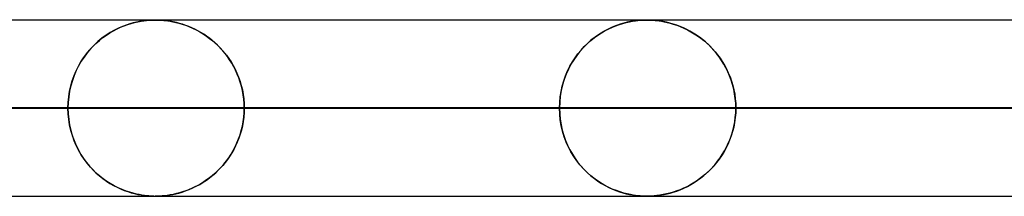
# Model space of a CAD drawing. Header units: millimetres. Extents: x -635 to 635, y -772 to 772.
# Tile 4 of 44: x -342 to -286, y 761 to 772. Entities that reach past the tile are written whole.
import ezdxf

# ---------------------------------------------------------------- set-up
doc = ezdxf.new("R2010")
doc.units = ezdxf.units.MM
doc.layers.add('HIDDEN', color=7, linetype='Continuous')
doc.layers.add('THICK', color=7, linetype='Continuous')

msp = doc.modelspace()

# ---------------------------------------------------------------- linework, layer by layer
at = {"layer": 'HIDDEN'}
for p, q in [((-551.5, 771.49), (0, 771.49)), ((-269.389, 771.48), (-528.675, 771.48)), ((-336.276, 770.874), (-336.073, 770.979)), ((-335.994, 771.016), (-336.224, 770.901)), ((-336.073, 770.979), (-335.871, 771.072)), ((-335.771, 771.114), (-335.994, 771.016)), ((-335.871, 771.072), (-335.67, 771.154)), ((-335.555, 771.196), (-335.771, 771.114)), ((-335.67, 771.154), (-335.47, 771.225)), ((-335.349, 771.264), (-335.555, 771.196)), ((-335.47, 771.225), (-335.274, 771.286)), ((-335.154, 771.319), (-335.349, 771.264)), ((-335.274, 771.286), (-335.08, 771.338)), ((-334.973, 771.363), (-335.154, 771.319)), ((-335.08, 771.338), (-334.892, 771.38)), ((-334.806, 771.397), (-334.973, 771.363)), ((-334.892, 771.38), (-334.716, 771.413)), ((-334.655, 771.422), (-334.806, 771.397)), ((-334.716, 771.413), (-334.557, 771.437)), ((-334.514, 771.442), (-334.655, 771.422)), ((-334.557, 771.437), (-334.414, 771.454)), ((-334.382, 771.457), (-334.514, 771.442)), ((-334.414, 771.454), (-334.287, 771.465)), ((-334.26, 771.467), (-334.382, 771.457)), ((-334.287, 771.465), (-334.173, 771.473)), ((-334.153, 771.474), (-334.26, 771.467)), ((-334.173, 771.473), (-334.072, 771.477)), ((-334.06, 771.478), (-334.153, 771.474)), ((-334.072, 771.477), (-333.982, 771.479)), ((-333.978, 771.479), (-334.06, 771.478)), ((-333.982, 771.479), (-333.899, 771.48)), ((-333.9, 771.48), (-333.978, 771.479)), ((-333.822, 771.479), (-333.9, 771.48)), ((-333.899, 771.48), (-333.817, 771.479)), ((-333.738, 771.477), (-333.822, 771.479)), ((-333.817, 771.479), (-333.731, 771.477)), ((-333.642, 771.473), (-333.738, 771.477)), ((-333.731, 771.477), (-333.636, 771.473)), ((-333.527, 771.466), (-333.642, 771.473)), ((-333.636, 771.473), (-333.532, 771.466)), ((-333.532, 771.466), (-333.424, 771.457)), ((-333.391, 771.454), (-333.527, 771.466)), ((-333.424, 771.457), (-333.314, 771.446)), ((-333.238, 771.436), (-333.391, 771.454)), ((-333.314, 771.446), (-333.194, 771.43)), ((-333.07, 771.411), (-333.238, 771.436)), ((-333.194, 771.43), (-333.059, 771.409)), ((-332.894, 771.378), (-333.07, 771.411)), ((-333.059, 771.409), (-332.91, 771.381)), ((-332.91, 771.381), (-332.749, 771.346)), ((-332.717, 771.338), (-332.894, 771.378)), ((-332.749, 771.346), (-332.576, 771.302)), ((-332.54, 771.292), (-332.717, 771.338)), ((-332.576, 771.302), (-332.394, 771.248)), ((-332.365, 771.239), (-332.54, 771.292)), ((-332.394, 771.248), (-332.202, 771.184)), ((-332.189, 771.179), (-332.365, 771.239)), ((-332.202, 771.184), (-332.002, 771.107)), ((-332.015, 771.112), (-332.189, 771.179)), ((-331.842, 771.039), (-332.015, 771.112)), ((-332.002, 771.107), (-331.797, 771.018)), ((-331.67, 770.958), (-331.842, 771.039)), ((-331.797, 771.018), (-331.593, 770.919)), ((-331.5, 770.87), (-331.67, 770.958)), ((-308.273, 770.966), (-308.517, 770.836)), ((-308.441, 770.878), (-308.237, 770.983)), ((-308.035, 771.076), (-308.273, 770.966)), ((-308.237, 770.983), (-308.034, 771.077)), ((-307.805, 771.169), (-308.035, 771.076)), ((-308.034, 771.077), (-307.833, 771.158)), ((-307.833, 771.158), (-307.634, 771.229)), ((-307.586, 771.244), (-307.805, 771.169)), ((-307.634, 771.229), (-307.438, 771.289)), ((-307.38, 771.306), (-307.586, 771.244)), ((-307.438, 771.289), (-307.246, 771.34)), ((-307.188, 771.354), (-307.38, 771.306)), ((-307.246, 771.34), (-307.059, 771.382)), ((-307.013, 771.391), (-307.188, 771.354)), ((-307.059, 771.382), (-306.885, 771.414)), ((-306.857, 771.418), (-307.013, 771.391)), ((-306.885, 771.414), (-306.726, 771.437)), ((-306.718, 771.438), (-306.857, 771.418)), ((-306.726, 771.437), (-306.584, 771.454)), ((-306.587, 771.454), (-306.718, 771.438)), ((-306.461, 771.465), (-306.587, 771.454)), ((-306.584, 771.454), (-306.458, 771.465)), ((-306.346, 771.473), (-306.461, 771.465)), ((-306.458, 771.465), (-306.346, 771.473)), ((-306.245, 771.477), (-306.346, 771.473)), ((-306.346, 771.473), (-306.246, 771.477)), ((-306.246, 771.477), (-306.157, 771.479)), ((-306.157, 771.479), (-306.245, 771.477)), ((-306.075, 771.48), (-306.157, 771.479)), ((-306.157, 771.479), (-306.074, 771.48)), ((-305.993, 771.479), (-306.075, 771.48)), ((-306.074, 771.48), (-305.994, 771.479)), ((-305.994, 771.479), (-305.909, 771.477)), ((-305.904, 771.477), (-305.993, 771.479)), ((-305.909, 771.477), (-305.815, 771.473)), ((-305.8, 771.472), (-305.904, 771.477)), ((-305.815, 771.473), (-305.712, 771.467)), ((-305.673, 771.464), (-305.8, 771.472)), ((-305.712, 771.467), (-305.605, 771.458)), ((-305.522, 771.449), (-305.673, 771.464)), ((-305.605, 771.458), (-305.496, 771.446)), ((-305.35, 771.427), (-305.522, 771.449)), ((-305.496, 771.446), (-305.377, 771.431)), ((-305.377, 771.431), (-305.243, 771.41)), ((-305.162, 771.396), (-305.35, 771.427)), ((-305.243, 771.41), (-305.095, 771.383)), ((-304.967, 771.356), (-305.162, 771.396)), ((-305.095, 771.383), (-304.935, 771.349)), ((-304.774, 771.308), (-304.967, 771.356)), ((-304.935, 771.349), (-304.763, 771.305)), ((-304.581, 771.252), (-304.774, 771.308)), ((-304.763, 771.305), (-304.581, 771.252)), ((-304.389, 771.188), (-304.581, 771.252)), ((-304.581, 771.252), (-304.39, 771.189)), ((-304.39, 771.189), (-304.191, 771.113)), ((-304.199, 771.116), (-304.389, 771.188)), ((-304.01, 771.036), (-304.199, 771.116)), ((-304.191, 771.113), (-303.987, 771.025)), ((-303.823, 770.947), (-304.01, 771.036)), ((-303.987, 771.025), (-303.783, 770.927)), ((-336.932, 770.443), (-337.16, 770.254)), ((-337.076, 770.326), (-336.88, 770.482)), ((-336.695, 770.616), (-336.932, 770.443)), ((-336.88, 770.482), (-336.68, 770.626)), ((-336.458, 770.768), (-336.695, 770.616)), ((-336.68, 770.626), (-336.478, 770.756)), ((-336.478, 770.756), (-336.276, 770.874)), ((-336.224, 770.901), (-336.458, 770.768)), ((-331.593, 770.919), (-331.395, 770.811)), ((-331.332, 770.775), (-331.5, 770.87)), ((-331.395, 770.811), (-331.202, 770.695)), ((-331.167, 770.672), (-331.332, 770.775)), ((-331.202, 770.695), (-331.015, 770.571)), ((-331.004, 770.563), (-331.167, 770.672)), ((-331.015, 770.571), (-330.834, 770.438)), ((-330.844, 770.445), (-331.004, 770.563)), ((-330.687, 770.321), (-330.844, 770.445)), ((-330.834, 770.438), (-330.66, 770.298)), ((-309.248, 770.327), (-309.05, 770.485)), ((-309.011, 770.515), (-309.244, 770.331)), ((-309.05, 770.485), (-308.849, 770.629)), ((-308.766, 770.685), (-309.011, 770.515)), ((-308.849, 770.629), (-308.645, 770.76)), ((-308.517, 770.836), (-308.766, 770.685)), ((-308.645, 770.76), (-308.441, 770.878)), ((-303.638, 770.85), (-303.823, 770.947)), ((-303.783, 770.927), (-303.585, 770.82)), ((-303.456, 770.744), (-303.638, 770.85)), ((-303.585, 770.82), (-303.393, 770.706)), ((-303.276, 770.63), (-303.456, 770.744)), ((-303.393, 770.706), (-303.206, 770.582)), ((-303.1, 770.507), (-303.276, 770.63)), ((-303.206, 770.582), (-303.025, 770.451)), ((-302.928, 770.375), (-303.1, 770.507)), ((-303.025, 770.451), (-302.85, 770.312)), ((-337.577, 769.841), (-337.765, 769.618)), ((-337.633, 769.778), (-337.454, 769.973)), ((-337.375, 770.054), (-337.577, 769.841)), ((-337.454, 769.973), (-337.268, 770.156)), ((-337.16, 770.254), (-337.375, 770.054)), ((-337.268, 770.156), (-337.076, 770.326)), ((-330.533, 770.188), (-330.687, 770.321)), ((-330.66, 770.298), (-330.491, 770.151)), ((-330.383, 770.048), (-330.533, 770.188)), ((-330.491, 770.151), (-330.33, 769.996)), ((-330.236, 769.9), (-330.383, 770.048)), ((-330.33, 769.996), (-330.175, 769.833)), ((-330.094, 769.743), (-330.236, 769.9)), ((-330.175, 769.833), (-330.027, 769.664)), ((-309.673, 769.925), (-309.868, 769.704)), ((-309.808, 769.776), (-309.628, 769.973)), ((-309.464, 770.135), (-309.673, 769.925)), ((-309.628, 769.973), (-309.441, 770.157)), ((-309.244, 770.331), (-309.464, 770.135)), ((-309.441, 770.157), (-309.248, 770.327)), ((-302.759, 770.235), (-302.928, 770.375)), ((-302.85, 770.312), (-302.681, 770.166)), ((-302.594, 770.085), (-302.759, 770.235)), ((-302.681, 770.166), (-302.519, 770.012)), ((-302.435, 769.926), (-302.594, 770.085)), ((-302.519, 770.012), (-302.363, 769.85)), ((-302.28, 769.758), (-302.435, 769.926)), ((-302.363, 769.85), (-302.214, 769.681)), ((-338.119, 769.112), (-337.966, 769.347)), ((-337.94, 769.384), (-338.101, 769.14)), ((-337.966, 769.347), (-337.804, 769.569)), ((-337.765, 769.618), (-337.94, 769.384)), ((-337.804, 769.569), (-337.633, 769.778)), ((-329.957, 769.579), (-330.094, 769.743)), ((-330.027, 769.664), (-329.886, 769.487)), ((-329.825, 769.406), (-329.957, 769.579)), ((-329.886, 769.487), (-329.751, 769.3)), ((-329.699, 769.224), (-329.825, 769.406)), ((-329.751, 769.3), (-329.623, 769.105)), ((-310.295, 769.106), (-310.142, 769.343)), ((-310.051, 769.471), (-310.219, 769.227)), ((-310.142, 769.343), (-309.979, 769.566)), ((-309.868, 769.704), (-310.051, 769.471)), ((-309.979, 769.566), (-309.808, 769.776)), ((-302.131, 769.58), (-302.28, 769.758)), ((-302.214, 769.681), (-302.072, 769.504)), ((-301.988, 769.392), (-302.131, 769.58)), ((-302.072, 769.504), (-301.936, 769.318)), ((-301.852, 769.194), (-301.988, 769.392)), ((-301.936, 769.318), (-301.807, 769.123)), ((-338.391, 768.602), (-338.261, 768.864)), ((-338.248, 768.886), (-338.382, 768.62)), ((-338.261, 768.864), (-338.119, 769.112)), ((-338.101, 769.14), (-338.248, 768.886)), ((-329.579, 769.034), (-329.699, 769.224)), ((-329.623, 769.105), (-329.502, 768.901)), ((-329.467, 768.836), (-329.579, 769.034)), ((-329.502, 768.901), (-329.39, 768.689)), ((-329.361, 768.63), (-329.467, 768.836)), ((-310.566, 768.596), (-310.436, 768.857)), ((-310.375, 768.97), (-310.517, 768.699)), ((-310.436, 768.857), (-310.295, 769.106)), ((-310.219, 769.227), (-310.375, 768.97)), ((-301.724, 768.987), (-301.852, 769.194)), ((-301.807, 769.123), (-301.685, 768.92)), ((-301.604, 768.771), (-301.724, 768.987)), ((-301.685, 768.92), (-301.571, 768.707)), ((-301.494, 768.545), (-301.604, 768.771)), ((-338.609, 768.043), (-338.507, 768.328)), ((-338.501, 768.343), (-338.605, 768.054)), ((-338.507, 768.328), (-338.391, 768.602)), ((-338.382, 768.62), (-338.501, 768.343)), ((-329.39, 768.689), (-329.287, 768.468)), ((-329.265, 768.417), (-329.361, 768.63)), ((-329.287, 768.468), (-329.194, 768.24)), ((-329.177, 768.196), (-329.265, 768.417)), ((-329.194, 768.24), (-329.111, 768.004)), ((-329.099, 767.967), (-329.177, 768.196)), ((-310.783, 768.036), (-310.682, 768.322)), ((-310.645, 768.415), (-310.756, 768.117)), ((-310.682, 768.322), (-310.566, 768.596)), ((-310.517, 768.699), (-310.645, 768.415)), ((-301.571, 768.707), (-301.467, 768.485)), ((-301.394, 768.312), (-301.494, 768.545)), ((-301.467, 768.485), (-301.372, 768.256)), ((-301.304, 768.069), (-301.394, 768.312)), ((-301.372, 768.256), (-301.288, 768.019)), ((-338.763, 767.441), (-338.695, 767.746)), ((-338.693, 767.754), (-338.762, 767.447)), ((-338.695, 767.746), (-338.609, 768.043)), ((-338.605, 768.054), (-338.693, 767.754)), ((-329.111, 768.004), (-329.04, 767.763)), ((-329.031, 767.732), (-329.099, 767.967)), ((-329.04, 767.763), (-328.98, 767.516)), ((-328.975, 767.491), (-329.031, 767.732)), ((-310.936, 767.435), (-310.868, 767.74)), ((-310.85, 767.807), (-310.926, 767.488)), ((-310.868, 767.74), (-310.783, 768.036)), ((-310.756, 768.117), (-310.85, 767.807)), ((-301.227, 767.819), (-301.304, 768.069)), ((-301.288, 768.019), (-301.215, 767.776)), ((-301.162, 767.562), (-301.227, 767.819)), ((-301.215, 767.776), (-301.154, 767.528)), ((-338.812, 767.132), (-338.843, 766.813)), ((-338.843, 766.812), (-338.813, 767.129)), ((-338.813, 767.129), (-338.763, 767.441)), ((-338.762, 767.447), (-338.812, 767.132)), ((-328.98, 767.516), (-328.933, 767.264)), ((-328.93, 767.245), (-328.975, 767.491)), ((-328.933, 767.264), (-328.9, 767.008)), ((-328.898, 766.995), (-328.93, 767.245)), ((-311.015, 766.81), (-310.985, 767.125)), ((-310.98, 767.16), (-311.014, 766.827)), ((-310.985, 767.125), (-310.936, 767.435)), ((-310.926, 767.488), (-310.98, 767.16)), ((-301.111, 767.298), (-301.162, 767.562)), ((-301.154, 767.528), (-301.106, 767.274)), ((-301.073, 767.031), (-301.111, 767.298)), ((-301.106, 767.274), (-301.072, 767.015)), ((-533.642, 766.49), (-275.949, 766.49)), ((-275.949, 766.49), (-533.642, 766.49)), ((-270.869, 766.49), (-523.661, 766.49)), ((-523.661, 766.49), (-270.869, 766.49)), ((-505.815, 766.49), (-261.785, 766.49)), ((-261.785, 766.49), (-505.815, 766.49)), ((-256.704, 766.49), (-495.835, 766.49)), ((-495.835, 766.49), (-256.704, 766.49)), ((-477.989, 766.49), (-247.62, 766.49)), ((-247.62, 766.49), (-477.989, 766.49)), ((-242.539, 766.49), (-468.008, 766.49)), ((-468.008, 766.49), (-242.539, 766.49)), ((-450.162, 766.49), (-233.455, 766.49)), ((-233.455, 766.49), (-450.162, 766.49)), ((-228.374, 766.49), (-440.182, 766.49)), ((-440.182, 766.49), (-228.374, 766.49)), ((-422.335, 766.49), (-219.29, 766.49)), ((-219.29, 766.49), (-422.335, 766.49)), ((-214.209, 766.49), (-412.355, 766.49)), ((-412.355, 766.49), (-214.209, 766.49)), ((-394.508, 766.49), (-205.125, 766.49)), ((-205.125, 766.49), (-394.508, 766.49)), ((-200.044, 766.49), (-384.527, 766.49)), ((-384.527, 766.49), (-200.044, 766.49)), ((-366.681, 766.49), (-190.959, 766.49)), ((-190.959, 766.49), (-366.681, 766.49)), ((-185.879, 766.49), (-356.7, 766.49)), ((-356.7, 766.49), (-185.879, 766.49)), ((-356.7, 766.49), (-338.853, 766.49)), ((-338.853, 766.49), (-356.7, 766.49)), ((-338.843, 766.813), (-338.853, 766.49)), ((-338.853, 766.49), (-338.843, 766.812)), ((-338.853, 766.49), (-176.794, 766.49)), ((-338.843, 766.168), (-338.853, 766.49)), ((-338.853, 766.49), (-338.843, 766.168)), ((-176.794, 766.49), (-338.853, 766.49)), ((-328.9, 767.008), (-328.879, 766.749)), ((-328.879, 766.744), (-328.898, 766.995)), ((-328.879, 766.749), (-328.872, 766.49)), ((-328.872, 766.49), (-328.879, 766.744)), ((-328.872, 766.49), (-328.879, 766.236)), ((-328.879, 766.231), (-328.872, 766.49)), ((-171.713, 766.49), (-328.872, 766.49)), ((-328.872, 766.49), (-171.713, 766.49)), ((-328.872, 766.49), (-311.025, 766.49)), ((-311.025, 766.49), (-328.872, 766.49)), ((-311.014, 766.827), (-311.025, 766.49)), ((-311.025, 766.49), (-311.015, 766.81)), ((-311.025, 766.49), (-162.628, 766.49)), ((-311.014, 766.153), (-311.025, 766.49)), ((-311.025, 766.49), (-311.015, 766.17)), ((-162.628, 766.49), (-311.025, 766.49)), ((-301.051, 766.762), (-301.073, 767.031)), ((-301.072, 767.015), (-301.051, 766.753)), ((-301.043, 766.49), (-301.051, 766.762)), ((-301.051, 766.753), (-301.043, 766.49)), ((-301.043, 766.49), (-301.051, 766.218)), ((-301.051, 766.227), (-301.043, 766.49)), ((-157.547, 766.49), (-301.043, 766.49)), ((-301.043, 766.49), (-157.547, 766.49)), ((-301.043, 766.49), (-283.196, 766.49)), ((-283.196, 766.49), (-301.043, 766.49)), ((-338.812, 765.849), (-338.843, 766.168)), ((-338.843, 766.168), (-338.813, 765.851)), ((-328.933, 765.716), (-328.9, 765.972)), ((-328.898, 765.984), (-328.93, 765.735)), ((-328.9, 765.972), (-328.879, 766.231)), ((-328.879, 766.236), (-328.898, 765.984)), ((-311.015, 766.17), (-310.985, 765.855)), ((-310.98, 765.82), (-311.014, 766.153)), ((-301.073, 765.949), (-301.111, 765.682)), ((-301.106, 765.706), (-301.072, 765.965)), ((-301.051, 766.218), (-301.073, 765.949)), ((-301.072, 765.965), (-301.051, 766.227)), ((-338.813, 765.851), (-338.763, 765.539)), ((-338.762, 765.535), (-338.812, 765.849)), ((-338.763, 765.539), (-338.695, 765.234)), ((-338.693, 765.228), (-338.762, 765.535)), ((-329.04, 765.217), (-328.98, 765.464)), ((-328.975, 765.489), (-329.031, 765.248)), ((-328.98, 765.464), (-328.933, 765.716)), ((-328.93, 765.735), (-328.975, 765.489)), ((-310.985, 765.855), (-310.936, 765.545)), ((-310.926, 765.492), (-310.98, 765.82)), ((-310.936, 765.545), (-310.868, 765.24)), ((-310.85, 765.173), (-310.926, 765.492)), ((-301.162, 765.418), (-301.227, 765.161)), ((-301.215, 765.204), (-301.154, 765.452)), ((-301.111, 765.682), (-301.162, 765.418)), ((-301.154, 765.452), (-301.106, 765.706)), ((-338.695, 765.234), (-338.609, 764.937)), ((-338.606, 764.93), (-338.693, 765.228)), ((-338.609, 764.937), (-338.507, 764.652)), ((-338.503, 764.641), (-338.606, 764.93)), ((-329.194, 764.74), (-329.111, 764.976)), ((-329.099, 765.013), (-329.177, 764.784)), ((-329.111, 764.976), (-329.04, 765.217)), ((-329.031, 765.248), (-329.099, 765.013)), ((-310.868, 765.24), (-310.783, 764.944)), ((-310.756, 764.863), (-310.85, 765.173)), ((-310.783, 764.944), (-310.682, 764.658)), ((-310.645, 764.565), (-310.756, 764.863)), ((-301.304, 764.911), (-301.394, 764.668)), ((-301.372, 764.724), (-301.288, 764.961)), ((-301.227, 765.161), (-301.304, 764.911)), ((-301.288, 764.961), (-301.215, 765.204)), ((-338.507, 764.652), (-338.391, 764.378)), ((-338.384, 764.364), (-338.503, 764.641)), ((-338.391, 764.378), (-338.261, 764.116)), ((-338.251, 764.098), (-338.384, 764.364)), ((-329.502, 764.079), (-329.39, 764.291)), ((-329.361, 764.35), (-329.467, 764.144)), ((-329.39, 764.291), (-329.287, 764.512)), ((-329.265, 764.563), (-329.361, 764.35)), ((-329.287, 764.512), (-329.194, 764.74)), ((-329.177, 764.784), (-329.265, 764.563)), ((-310.682, 764.658), (-310.566, 764.384)), ((-310.517, 764.281), (-310.645, 764.565)), ((-310.566, 764.384), (-310.436, 764.123)), ((-310.375, 764.01), (-310.517, 764.281)), ((-301.685, 764.06), (-301.571, 764.273)), ((-301.494, 764.435), (-301.604, 764.209)), ((-301.571, 764.273), (-301.467, 764.495)), ((-301.394, 764.668), (-301.494, 764.435)), ((-301.467, 764.495), (-301.372, 764.724)), ((-338.261, 764.116), (-338.119, 763.868)), ((-338.104, 763.844), (-338.251, 764.098)), ((-338.119, 763.868), (-337.966, 763.633)), ((-337.944, 763.601), (-338.104, 763.844)), ((-329.699, 763.756), (-329.825, 763.574)), ((-329.751, 763.68), (-329.623, 763.875)), ((-329.579, 763.946), (-329.699, 763.756)), ((-329.623, 763.875), (-329.502, 764.079)), ((-329.467, 764.144), (-329.579, 763.946)), ((-310.436, 764.123), (-310.295, 763.874)), ((-310.219, 763.753), (-310.375, 764.01)), ((-310.295, 763.874), (-310.142, 763.637)), ((-310.051, 763.509), (-310.219, 763.753)), ((-301.852, 763.786), (-301.988, 763.588)), ((-301.936, 763.662), (-301.807, 763.857)), ((-301.724, 763.993), (-301.852, 763.786)), ((-301.807, 763.857), (-301.685, 764.06)), ((-301.604, 764.209), (-301.724, 763.993)), ((-337.966, 763.633), (-337.804, 763.411)), ((-337.769, 763.367), (-337.944, 763.601)), ((-337.804, 763.411), (-337.633, 763.202)), ((-337.582, 763.144), (-337.769, 763.367)), ((-337.633, 763.202), (-337.454, 763.007)), ((-337.38, 762.932), (-337.582, 763.144)), ((-330.33, 762.984), (-330.175, 763.146)), ((-330.094, 763.237), (-330.236, 763.08)), ((-330.175, 763.146), (-330.027, 763.316)), ((-329.957, 763.401), (-330.094, 763.237)), ((-330.027, 763.316), (-329.886, 763.493)), ((-329.825, 763.574), (-329.957, 763.401)), ((-329.886, 763.493), (-329.751, 763.68)), ((-310.142, 763.637), (-309.979, 763.414)), ((-309.868, 763.276), (-310.051, 763.509)), ((-309.979, 763.414), (-309.808, 763.204)), ((-309.673, 763.055), (-309.868, 763.276)), ((-309.808, 763.204), (-309.628, 763.007)), ((-302.28, 763.222), (-302.435, 763.054)), ((-302.363, 763.13), (-302.214, 763.299)), ((-302.131, 763.4), (-302.28, 763.222)), ((-302.214, 763.299), (-302.072, 763.476)), ((-301.988, 763.588), (-302.131, 763.4)), ((-302.072, 763.476), (-301.936, 763.662)), ((-337.454, 763.007), (-337.268, 762.824)), ((-337.166, 762.732), (-337.38, 762.932)), ((-337.268, 762.824), (-337.076, 762.654)), ((-336.939, 762.543), (-337.166, 762.732)), ((-337.076, 762.654), (-336.88, 762.498)), ((-330.687, 762.659), (-330.844, 762.534)), ((-330.834, 762.542), (-330.66, 762.682)), ((-330.533, 762.792), (-330.687, 762.659)), ((-330.66, 762.682), (-330.491, 762.829)), ((-330.383, 762.932), (-330.533, 762.792)), ((-330.491, 762.829), (-330.33, 762.984)), ((-330.236, 763.08), (-330.383, 762.932)), ((-309.464, 762.845), (-309.673, 763.055)), ((-309.628, 763.007), (-309.441, 762.823)), ((-309.244, 762.649), (-309.464, 762.845)), ((-309.441, 762.823), (-309.248, 762.653)), ((-309.248, 762.653), (-309.05, 762.495)), ((-309.011, 762.465), (-309.244, 762.649)), ((-302.928, 762.604), (-303.1, 762.473)), ((-303.025, 762.529), (-302.85, 762.668)), ((-302.759, 762.745), (-302.928, 762.604)), ((-302.85, 762.668), (-302.681, 762.814)), ((-302.594, 762.895), (-302.759, 762.745)), ((-302.681, 762.814), (-302.519, 762.969)), ((-302.435, 763.054), (-302.594, 762.895)), ((-302.519, 762.969), (-302.363, 763.13)), ((-336.703, 762.37), (-336.939, 762.543)), ((-336.88, 762.498), (-336.68, 762.354)), ((-336.467, 762.217), (-336.703, 762.37)), ((-336.68, 762.354), (-336.478, 762.224)), ((-336.478, 762.224), (-336.276, 762.106)), ((-336.233, 762.083), (-336.467, 762.217)), ((-336.276, 762.106), (-336.073, 762.001)), ((-336.003, 761.968), (-336.233, 762.083)), ((-331.797, 761.962), (-331.593, 762.061)), ((-331.5, 762.11), (-331.67, 762.022)), ((-331.593, 762.061), (-331.395, 762.169)), ((-331.332, 762.205), (-331.5, 762.11)), ((-331.395, 762.169), (-331.202, 762.285)), ((-331.167, 762.308), (-331.332, 762.205)), ((-331.202, 762.285), (-331.015, 762.409)), ((-331.004, 762.417), (-331.167, 762.308)), ((-331.015, 762.409), (-330.834, 762.542)), ((-330.844, 762.534), (-331.004, 762.417)), ((-309.05, 762.495), (-308.849, 762.351)), ((-308.766, 762.295), (-309.011, 762.465)), ((-308.849, 762.351), (-308.645, 762.22)), ((-308.517, 762.144), (-308.766, 762.295)), ((-308.645, 762.22), (-308.441, 762.102)), ((-308.273, 762.014), (-308.517, 762.144)), ((-308.441, 762.102), (-308.237, 761.997)), ((-303.823, 762.033), (-304.01, 761.944)), ((-303.987, 761.955), (-303.783, 762.053)), ((-303.638, 762.13), (-303.823, 762.033)), ((-303.783, 762.053), (-303.585, 762.159)), ((-303.456, 762.236), (-303.638, 762.13)), ((-303.585, 762.159), (-303.393, 762.274)), ((-303.276, 762.35), (-303.456, 762.236)), ((-303.393, 762.274), (-303.206, 762.398)), ((-303.1, 762.473), (-303.276, 762.35)), ((-303.206, 762.398), (-303.025, 762.529)), ((-551.5, 761.49), (0, 761.49)), ((-528.675, 761.5), (-269.389, 761.5)), ((-528.675, 761.5), (-269.389, 761.5)), ((-500.85, 761.5), (-255.225, 761.5)), ((-473.025, 761.5), (-241.061, 761.5)), ((-445.2, 761.5), (-226.897, 761.5)), ((-417.375, 761.5), (-212.733, 761.5)), ((-389.55, 761.5), (-198.569, 761.5)), ((-361.725, 761.5), (-184.405, 761.5)), ((-336.073, 762.001), (-335.871, 761.908)), ((-335.78, 761.87), (-336.003, 761.968)), ((-335.871, 761.908), (-335.67, 761.826)), ((-335.564, 761.787), (-335.78, 761.87)), ((-335.67, 761.826), (-335.47, 761.755)), ((-335.358, 761.719), (-335.564, 761.787)), ((-335.47, 761.755), (-335.274, 761.694)), ((-335.163, 761.663), (-335.358, 761.719)), ((-335.274, 761.694), (-335.08, 761.642)), ((-334.981, 761.619), (-335.163, 761.663)), ((-335.08, 761.642), (-334.892, 761.6)), ((-334.815, 761.585), (-334.981, 761.619)), ((-334.892, 761.6), (-334.716, 761.567)), ((-334.663, 761.559), (-334.815, 761.585)), ((-334.716, 761.567), (-334.557, 761.543)), ((-334.522, 761.539), (-334.663, 761.559)), ((-334.557, 761.543), (-334.414, 761.526)), ((-334.389, 761.524), (-334.522, 761.539)), ((-334.414, 761.526), (-334.287, 761.515)), ((-334.267, 761.514), (-334.389, 761.524)), ((-334.287, 761.515), (-334.173, 761.507)), ((-334.159, 761.507), (-334.267, 761.514)), ((-334.173, 761.507), (-334.072, 761.503)), ((-334.066, 761.503), (-334.159, 761.507)), ((-334.072, 761.503), (-333.982, 761.501)), ((-333.983, 761.501), (-334.066, 761.503)), ((-333.982, 761.501), (-333.899, 761.5)), ((-333.91, 761.5), (-333.912, 761.5)), ((-333.908, 761.5), (-333.91, 761.5)), ((-333.906, 761.5), (-333.908, 761.5)), ((-333.904, 761.5), (-333.906, 761.5)), ((-333.902, 761.5), (-333.904, 761.5)), ((-333.9, 761.5), (-333.902, 761.5)), ((-333.822, 761.501), (-333.9, 761.5)), ((-333.9, 761.5), (-170.241, 761.5)), ((-333.899, 761.5), (-333.817, 761.501)), ((-333.738, 761.503), (-333.822, 761.501)), ((-333.817, 761.501), (-333.731, 761.503)), ((-333.642, 761.507), (-333.738, 761.503)), ((-333.731, 761.503), (-333.636, 761.507)), ((-333.527, 761.514), (-333.642, 761.507)), ((-333.636, 761.507), (-333.532, 761.514)), ((-333.532, 761.514), (-333.424, 761.523)), ((-333.391, 761.526), (-333.527, 761.514)), ((-333.424, 761.523), (-333.314, 761.534)), ((-333.238, 761.544), (-333.391, 761.526)), ((-333.314, 761.534), (-333.194, 761.55)), ((-333.07, 761.569), (-333.238, 761.544)), ((-333.194, 761.55), (-333.059, 761.571)), ((-332.894, 761.602), (-333.07, 761.569)), ((-333.059, 761.571), (-332.91, 761.599)), ((-332.91, 761.599), (-332.749, 761.634)), ((-332.717, 761.642), (-332.894, 761.602)), ((-332.749, 761.634), (-332.576, 761.678)), ((-332.54, 761.688), (-332.717, 761.642)), ((-332.576, 761.678), (-332.394, 761.732)), ((-332.365, 761.741), (-332.54, 761.688)), ((-332.394, 761.732), (-332.202, 761.796)), ((-332.189, 761.801), (-332.365, 761.741)), ((-332.202, 761.796), (-332.002, 761.873)), ((-332.015, 761.867), (-332.189, 761.801)), ((-331.842, 761.941), (-332.015, 761.867)), ((-332.002, 761.873), (-331.797, 761.962)), ((-331.67, 762.022), (-331.842, 761.941)), ((-308.035, 761.904), (-308.273, 762.014)), ((-308.237, 761.997), (-308.034, 761.903)), ((-307.805, 761.811), (-308.035, 761.904)), ((-308.034, 761.903), (-307.833, 761.822)), ((-307.833, 761.822), (-307.634, 761.751)), ((-307.586, 761.736), (-307.805, 761.811)), ((-307.634, 761.751), (-307.438, 761.691)), ((-307.38, 761.674), (-307.586, 761.736)), ((-307.438, 761.691), (-307.246, 761.64)), ((-307.188, 761.626), (-307.38, 761.674)), ((-307.246, 761.64), (-307.059, 761.598)), ((-307.013, 761.589), (-307.188, 761.626)), ((-307.059, 761.598), (-306.885, 761.566)), ((-306.857, 761.562), (-307.013, 761.589)), ((-306.885, 761.566), (-306.726, 761.543)), ((-306.718, 761.542), (-306.857, 761.562)), ((-306.726, 761.543), (-306.584, 761.526)), ((-306.587, 761.526), (-306.718, 761.542)), ((-306.461, 761.515), (-306.587, 761.526)), ((-306.584, 761.526), (-306.458, 761.515)), ((-306.346, 761.507), (-306.461, 761.515)), ((-306.458, 761.515), (-306.346, 761.507)), ((-306.245, 761.503), (-306.346, 761.507)), ((-306.346, 761.507), (-306.246, 761.503)), ((-306.246, 761.503), (-306.157, 761.501)), ((-306.157, 761.501), (-306.245, 761.503)), ((-306.075, 761.5), (-306.157, 761.501)), ((-306.157, 761.501), (-306.074, 761.5)), ((-305.993, 761.501), (-306.075, 761.5)), ((-306.075, 761.5), (-156.077, 761.5)), ((-306.074, 761.5), (-305.994, 761.501)), ((-305.994, 761.501), (-305.909, 761.503)), ((-305.904, 761.503), (-305.993, 761.501)), ((-305.909, 761.503), (-305.815, 761.507)), ((-305.8, 761.508), (-305.904, 761.503)), ((-305.815, 761.507), (-305.712, 761.513)), ((-305.673, 761.516), (-305.8, 761.508)), ((-305.712, 761.513), (-305.605, 761.522)), ((-305.522, 761.531), (-305.673, 761.516)), ((-305.605, 761.522), (-305.496, 761.534)), ((-305.35, 761.553), (-305.522, 761.531)), ((-305.496, 761.534), (-305.377, 761.549)), ((-305.377, 761.549), (-305.243, 761.57)), ((-305.162, 761.584), (-305.35, 761.553)), ((-305.243, 761.57), (-305.095, 761.597)), ((-304.967, 761.624), (-305.162, 761.584)), ((-305.095, 761.597), (-304.935, 761.631)), ((-304.774, 761.672), (-304.967, 761.624)), ((-304.935, 761.631), (-304.763, 761.675)), ((-304.581, 761.728), (-304.774, 761.672)), ((-304.763, 761.675), (-304.581, 761.728)), ((-304.389, 761.792), (-304.581, 761.728)), ((-304.581, 761.728), (-304.39, 761.791)), ((-304.39, 761.791), (-304.191, 761.867)), ((-304.199, 761.864), (-304.389, 761.792)), ((-304.01, 761.944), (-304.199, 761.864)), ((-304.191, 761.867), (-303.987, 761.955))]:
    msp.add_line(p, q, dxfattribs=at)
at = {"layer": 'THICK'}
for p, q in [((-606.5, 771.5), (0, 771.5)), ((0, 766.5), (-606.5, 766.5))]:
    msp.add_line(p, q, dxfattribs=at)

doc.saveas('drawing.dxf')
